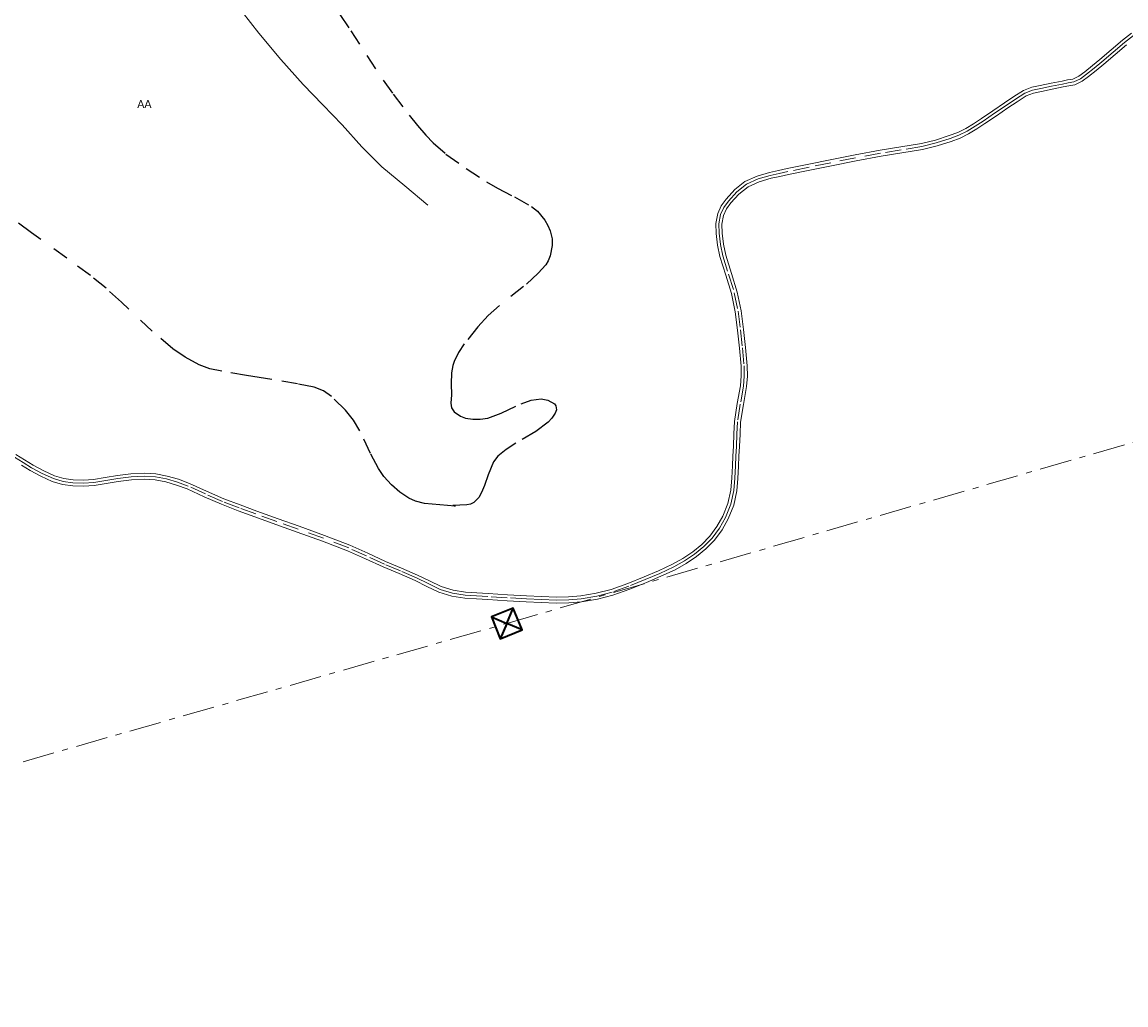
# Model space of a CAD drawing. Header units: metres. Extents: x 407555 to 411072, y 4571682 to 4574038.
# Tile 23 of 67: x 408265 to 408610, y 4573466 to 4573774. Entities that reach past the tile are written whole.
import ezdxf
from ezdxf.enums import TextEntityAlignment as Align

# ---------------------------------------------------------------- set-up
doc = ezdxf.new("R2010")
doc.units = ezdxf.units.M
doc.header["$MEASUREMENT"] = 0
doc.linetypes.add('bt5mv20_liniae', pattern=[17.375, 10, -2.75, 1.875, -2.75])
doc.linetypes.add('bt5mv20_nopinta', pattern=[10, 5, -5])
doc.layers.get('0').update_dxf_attribs({"lineweight": 15})
for name, color, linetype, lineweight in [('ARB01_CN', 7, 'Continuous', 15), ('ARB01_LN', 7, 'Continuous', 15), ('ELE01_LN', 7, 'Continuous', 15), ('FLU01_LN', 7, 'Continuous', 15), ('TOR02_PT', 7, 'Continuous', 15), ('VIA16_LN', 7, 'Continuous', 15), ('VIA19_LN', 7, 'Continuous', 15)]:
    doc.layers.add(name, color=color, linetype=linetype, lineweight=lineweight)
doc.styles.add('034', font='txt')

# ---------------------------------------------------------------- blocks, each defined once
blk = doc.blocks.new('TORRE')
at = {"color": 0, "linetype": 'ByBlock', "lineweight": -2}
for points in [[(2.500502, -2.500498, 0), (2.500498, 2.500502, 0), (-2.500502, 2.500498, 0), (0, 0, 0), (2.500498, 2.500502, 0)], [(-2.500502, 2.500498, 0), (-2.500498, -2.500502, 0), (2.500502, -2.500498, 0), (0, 0, 0), (-2.500498, -2.500502, 0)]]:
    blk.add_polyline3d(points, dxfattribs=at)

msp = doc.modelspace()

# ---------------------------------------------------------------- linework, layer by layer
at = {"layer": 'ARB01_LN', "color": 3, "linetype": 'bt5mv20_nopinta', "lineweight": 25}
for points in [[(408364.46, 4573775.96, 456.97), (408367.91, 4573770.92, 459.35), (408372.82, 4573763.18, 462.57), (408377.93, 4573755.5, 465.62), (408381.13, 4573751.07, 467.13), (408386.1, 4573744.5, 469.06), (408388.69, 4573741.31, 470.27), (408391.35, 4573738.22, 471.89), (408393.58, 4573735.9, 473.48), (408397.62, 4573732.36, 476.49), (408403.91, 4573727.88, 481.26), (408410.34, 4573723.69, 485.92), (408413.72, 4573721.68, 488.14), (408419.08, 4573718.96, 491.44), (408424.36, 4573716, 494.76), (408426.29, 4573714.47, 496.34), (408428.56, 4573711.65, 498.95), (408429.46, 4573710.06, 500.05), (408430.22, 4573708.37, 500.85), (408430.8, 4573705.87, 501.41), (408430.84, 4573703.72, 501.65), (408430.25, 4573700.48, 501.89), (408429.64, 4573699.01, 502.03), (408428.83, 4573697.72, 502.23), (408426.49, 4573695.06, 502.8), (408421.86, 4573690.9, 503.8), (408414.41, 4573685.03, 505.3), (408410.83, 4573681.87, 506.05), (408407.58, 4573678.33, 506.81), (408403.36, 4573673, 507.88), (408401.54, 4573670.27, 508.45), (408400.15, 4573667.47, 509.06), (408399.73, 4573666.19, 509.47), (408399.33, 4573663.94, 510.64), (408399.26, 4573660.52, 512.95), (408399.37, 4573657.1, 515), (408399.13, 4573654.42, 516.17), (408399.33, 4573653.05, 516.65), (408400.19, 4573651.75, 516.97), (408402.19, 4573650.35, 517.25), (408403.73, 4573649.79, 517.44), (408406.06, 4573649.48, 517.68), (408408.37, 4573649.5, 517.88), (408410.75, 4573649.82, 518.07), (408414.93, 4573651.32, 518.39), (408421.18, 4573654.3, 518.86), (408424.31, 4573655.41, 519.12), (408427.44, 4573655.82, 519.42), (408429.52, 4573655.44, 519.64), (408431.55, 4573654.28, 519.87), (408432.05, 4573653.67, 519.94), (408432.17, 4573652.39, 520.06), (408431.79, 4573651.34, 520.15), (408430.78, 4573649.81, 520.28), (408429.62, 4573648.57, 520.43), (408425.79, 4573645.64, 521.02), (408419.5, 4573641.92, 522.05), (408416.5, 4573640.01, 522.58), (408413.84, 4573637.85, 523.08), (408412.51, 4573636.09, 523.4), (408410.8, 4573632.04, 524.04), (408409.69, 4573628.76, 524.5), (408408.76, 4573626.48, 524.8), (408407.92, 4573625.01, 524.99), (408406.32, 4573623.38, 525.2), (408405.32, 4573622.9, 525.25), (408404.16, 4573622.69, 525.27), (408401.95, 4573622.58, 525.27), (408399.74, 4573622.47, 525.27), (408400.46, 4573622.29, 525.92), (408395.71, 4573622.7, 525.62)], [(408395.71, 4573622.7, 525.62), (408390.96, 4573623.11, 525.32), (408388.07, 4573623.78, 525.03), (408386.04, 4573624.73, 524.71), (408383.21, 4573626.67, 524.05), (408380.59, 4573628.94, 523.23), (408378.19, 4573631.57, 522.21), (408376.47, 4573634.06, 521.23), (408374.02, 4573638.69, 519.36), (408370.7, 4573645.78, 516.44), (408368.72, 4573649.15, 515.04), (408366.22, 4573652.24, 513.75), (408361.77, 4573656.58, 512.03), (408359.26, 4573658.32, 511.29), (408356.42, 4573659.43, 510.67), (408351.17, 4573660.51, 510.22), (408343.19, 4573661.81, 510.44), (408339.21, 4573662.45, 510.41), (408335.27, 4573663.16, 509.94), (408327.52, 4573664.45, 508.41), (408323.79, 4573665.24, 507.64), (408320.44, 4573666.42, 506.88), (408316.01, 4573668.86, 505.85), (408312.22, 4573671.5, 505.01), (408305.71, 4573676.96, 503.59), (408296.1, 4573686, 501.31), (408291.27, 4573690.38, 499.97), (408286.39, 4573694.35, 498.43), (408279.01, 4573699.76, 495.74), (408267.92, 4573707.77, 491.23), (408256.91, 4573716.06, 486.6)]]:
    msp.add_polyline3d(points, dxfattribs=at)
at = {"layer": 'ELE01_LN', "color": 1, "linetype": 'bt5mv20_liniae', "lineweight": 15}
msp.add_polyline3d([(407575.19, 4573344.93, 365.14), (407698.74, 4573379.92, 367.6), (408081.53, 4573489.85, 422.48), (408416.65, 4573585.59, 531.87), (408996.88, 4573753.26, 514.65), (409413.08, 4573872.63, 516.96), (409727.47, 4573963.24, 525.46), (409888.73, 4574009.43, 517.24)], dxfattribs=at)
at = {"layer": 'FLU01_LN', "color": 150, "linetype": 'Continuous', "lineweight": 15}
msp.add_polyline3d([(408391.92, 4573716.4, 476.88), (408384.77, 4573722.37, 471.45), (408377.61, 4573728.34, 466.01), (408371.27, 4573734.65, 461.22), (408365.14, 4573741.45, 456.77), (408359.05, 4573747.75, 452.52), (408352.97, 4573754.09, 448.48), (408345.93, 4573761.97, 443.94), (408339.07, 4573770.18, 439.41), (408333.82, 4573776.84, 435.76), (408328.95, 4573783.84, 432.1), (408324.54, 4573791.55, 428.34), (408320.19, 4573799.28, 424.64), (408315.03, 4573807.34, 421.06), (408309.58, 4573815.35, 417.96), (408303.62, 4573823.47, 415.05), (408297.39, 4573831.46, 412.34), (408292.16, 4573837.5, 410.35), (408286.88, 4573843.48, 408.36), (408281.18, 4573851.42, 405.68), (408275.55, 4573859.43, 403.08), (408271.34, 4573863.46, 401.77), (408267.01, 4573867.49, 400.56), (408262.63, 4573873.63, 399.1)], dxfattribs=at)
at = {"layer": 'VIA16_LN', "color": 42, "linetype": 'bt5mv20_nopinta', "lineweight": 15}
for points in [[(408612.7, 4573769.44, 496.1), (408609.93, 4573767.27, 496.68), (408606.37, 4573764.24, 497.19), (408602.82, 4573761.2, 497.72), (408600.46, 4573759.26, 498.21), (408598.07, 4573757.37, 498.71), (408596.16, 4573755.92, 499.1), (408594.03, 4573754.91, 499.48), (408592.28, 4573754.58, 499.64), (408590.54, 4573754.26, 499.77), (408587.12, 4573753.59, 500.12), (408583.72, 4573752.87, 500.48), (408581.18, 4573752.32, 500.72), (408578.77, 4573751.4, 500.99), (408575.79, 4573749.52, 501.51), (408572.87, 4573747.57, 502.05), (408569.28, 4573745.13, 502.72), (408565.7, 4573742.68, 503.39), (408563.22, 4573741.05, 503.81), (408560.68, 4573739.5, 504.17), (408558.1, 4573738.25, 504.41), (408555.4, 4573737.23, 504.56), (408551, 4573735.82, 504.64), (408546.54, 4573734.71, 504.71), (408540.07, 4573733.66, 505), (408533.61, 4573732.61, 505.5), (408525.79, 4573731.18, 506.26), (408518.02, 4573729.63, 507.2)], [(408518.02, 4573729.63, 507.2), (408511.3, 4573728.26, 508.17), (408504.59, 4573726.88, 509.15), (408501.84, 4573726.3, 509.55), (408499.09, 4573725.7, 509.92), (408495.32, 4573724.59, 510.29), (408491.68, 4573722.92, 510.64), (408488.64, 4573720.55, 511), (408486, 4573717.66, 511.4), (408484.58, 4573715.68, 511.67), (408483.54, 4573713.48, 511.95), (408483.02, 4573710.54, 512.27), (408483.08, 4573707.59, 512.59), (408483.55, 4573704.03, 513.19), (408484.25, 4573700.52, 513.83), (408486.07, 4573694.75, 514.67), (408487.84, 4573688.96, 515.48), (408489.02, 4573683.22, 516.34), (408489.75, 4573677.38, 517.19), (408490.38, 4573671.76, 517.87), (408490.91, 4573666.13, 518.53), (408490.97, 4573662.94, 518.96), (408490.73, 4573659.76, 519.4), (408489.72, 4573654.19, 520.17), (408488.87, 4573648.62, 520.96), (408488.67, 4573644.79, 521.57), (408488.49, 4573640.95, 522.22), (408488.35, 4573637.89, 522.75), (408488.21, 4573634.83, 523.27), (408487.99, 4573631, 523.77), (408487.7, 4573627.16, 524.19), (408486.77, 4573622.84, 524.69), (408485.09, 4573618.67, 525.2), (408483.22, 4573615.33, 525.7), (408480.95, 4573612.26, 526.3), (408478.31, 4573609.6, 526.98), (408475.41, 4573607.25, 527.68), (408472.26, 4573605.11, 528.44), (408468.94, 4573603.24, 529.2), (408464.51, 4573601.2, 529.94), (408459.99, 4573599.28, 530.41), (408454.83, 4573597.22, 530.86), (408449.58, 4573595.33, 531.29), (408444.8, 4573594.07, 531.65), (408439.9, 4573593.3, 531.96), (408436.03, 4573592.96, 532.07), (408432.16, 4573592.87, 532.04), (408427.48, 4573593.03, 531.91), (408422.8, 4573593.26, 531.74), (408416.78, 4573593.62, 531.53), (408410.77, 4573593.99, 531.1), (408407.2, 4573594.22, 530.7), (408403.63, 4573594.45, 530.3), (408399.64, 4573595.01, 529.85), (408395.77, 4573596.21, 529.39), (408392.07, 4573598.03, 528.89), (408388.37, 4573599.83, 528.35), (408383.38, 4573602.02, 527.56), (408378.35, 4573604.12, 526.79), (408372.79, 4573606.68, 525.98), (408367.19, 4573609.18, 525.18), (408359.32, 4573612.21, 524.08), (408351.42, 4573615.06, 522.99), (408344.76, 4573617.44, 521.88), (408338.1, 4573619.82, 520.8), (408332.92, 4573621.73, 520.15), (408327.74, 4573623.71, 519.56), (408322.36, 4573626.08, 518.93), (408316.99, 4573628.51, 518.31), (408313.64, 4573629.77, 517.94), (408310.16, 4573630.75, 517.57), (408306.75, 4573631.42, 517.17), (408303.32, 4573631.66, 516.75), (408299.14, 4573631.39, 516.32), (408294.96, 4573630.92, 515.89), (408291.19, 4573630.31, 515.32), (408287.42, 4573629.69, 514.69), (408284.18, 4573629.45, 514.28), (408280.93, 4573629.58, 513.87), (408277.82, 4573630, 513.37), (408274.8, 4573630.86, 512.83), (408271.34, 4573632.49, 512.3), (408267.98, 4573634.28, 511.76), (408265.32, 4573635.91, 511.14), (408262.62, 4573637.56, 510.47)]]:
    msp.add_polyline3d(points, dxfattribs=at)
at = {"layer": 'VIA19_LN', "color": 7, "linetype": 'Continuous', "lineweight": 15}
for points in [[(408468.51, 4573604.09, 529.2), (408471.76, 4573605.92, 528.44), (408474.84, 4573608.01, 527.68), (408477.67, 4573610.3, 526.98), (408480.23, 4573612.88, 526.3), (408482.42, 4573615.85, 525.7), (408484.23, 4573619.08, 525.2), (408485.85, 4573623.12, 524.69), (408486.76, 4573627.3, 524.19), (408487.04, 4573631.06, 523.77), (408487.26, 4573634.88, 523.27), (408487.4, 4573637.93, 522.75), (408487.54, 4573640.99, 522.22), (408487.72, 4573644.83, 521.57), (408487.92, 4573648.72, 520.96), (408488.78, 4573654.35, 520.17), (408489.79, 4573659.88, 519.4), (408490.01, 4573662.97, 518.96), (408489.96, 4573666.08, 518.53), (408489.43, 4573671.66, 517.87), (408488.81, 4573677.27, 517.19), (408488.08, 4573683.07, 516.34), (408486.92, 4573688.72, 515.48), (408485.16, 4573694.47, 514.67), (408483.33, 4573700.28, 513.83), (408482.61, 4573703.88, 513.19), (408482.13, 4573707.52, 512.59), (408482.07, 4573710.61, 512.27), (408482.63, 4573713.77, 511.95), (408483.76, 4573716.16, 511.67), (408485.26, 4573718.26, 511.4), (408487.99, 4573721.25, 511), (408491.18, 4573723.74, 510.64), (408494.99, 4573725.48, 510.29), (408498.85, 4573726.62, 509.92), (408501.64, 4573727.23, 509.55), (408504.4, 4573727.81, 509.15), (408511.11, 4573729.19, 508.17), (408517.83, 4573730.56, 507.2), (408525.61, 4573732.12, 506.26), (408533.45, 4573733.55, 505.5), (408539.92, 4573734.6, 505), (408546.35, 4573735.64, 504.71), (408550.74, 4573736.74, 504.64), (408555.09, 4573738.13, 504.56), (408557.72, 4573739.12, 504.41), (408560.22, 4573740.34, 504.17), (408562.72, 4573741.86, 503.81), (408565.17, 4573743.47, 503.39), (408568.75, 4573745.91, 502.72), (408572.34, 4573748.36, 502.05), (408575.27, 4573750.32, 501.51), (408578.34, 4573752.25, 500.99), (408580.91, 4573753.23, 500.72), (408583.52, 4573753.8, 500.48), (408586.93, 4573754.52, 500.12), (408590.36, 4573755.19, 499.77), (408592.11, 4573755.52, 499.64), (408593.73, 4573755.82, 499.48), (408595.67, 4573756.73, 499.1), (408597.49, 4573758.12, 498.71), (408599.86, 4573760, 498.21), (408602.21, 4573761.93, 497.72), (408605.76, 4573764.96, 497.19), (408609.33, 4573768.01, 496.68), (408612.13, 4573770.21, 496.1)], [(408464.89, 4573600.33, 529.94), (408469.37, 4573602.39, 529.2), (408472.76, 4573604.3, 528.44), (408475.98, 4573606.49, 527.68), (408478.95, 4573608.89, 526.98), (408481.67, 4573611.64, 526.3), (408484.02, 4573614.82, 525.7), (408485.95, 4573618.26, 525.2), (408487.68, 4573622.56, 524.69), (408488.64, 4573627.02, 524.19), (408488.94, 4573630.94, 523.77), (408489.16, 4573634.78, 523.27), (408489.3, 4573637.85, 522.75), (408489.44, 4573640.91, 522.22), (408489.62, 4573644.74, 521.57), (408489.82, 4573648.52, 520.96), (408490.66, 4573654.03, 520.17), (408491.67, 4573659.64, 519.4), (408491.92, 4573662.92, 518.96), (408491.86, 4573666.18, 518.53), (408491.32, 4573671.86, 517.87), (408490.69, 4573677.49, 517.19), (408489.96, 4573683.38, 516.34), (408488.76, 4573689.2, 515.48), (408486.98, 4573695.03, 514.67), (408485.17, 4573700.76, 513.83), (408484.49, 4573704.19, 513.19), (408484.03, 4573707.66, 512.59), (408483.98, 4573710.46, 512.27), (408484.45, 4573713.19, 511.95), (408485.41, 4573715.19, 511.67), (408486.74, 4573717.06, 511.4), (408489.28, 4573719.85, 511), (408492.18, 4573722.1, 510.64), (408495.65, 4573723.7, 510.29), (408499.33, 4573724.78, 509.92), (408502.04, 4573725.37, 509.55), (408504.78, 4573725.95, 509.15), (408511.49, 4573727.33, 508.17), (408518.21, 4573728.7, 507.2), (408525.97, 4573730.25, 506.26), (408533.77, 4573731.67, 505.5), (408540.23, 4573732.72, 505), (408546.73, 4573733.78, 504.71), (408551.26, 4573734.91, 504.64), (408555.71, 4573736.33, 504.56), (408558.47, 4573737.37, 504.41), (408561.14, 4573738.66, 504.17), (408563.73, 4573740.25, 503.81), (408566.23, 4573741.89, 503.39), (408569.82, 4573744.34, 502.72), (408573.4, 4573746.78, 502.05), (408576.31, 4573748.72, 501.51), (408579.2, 4573750.55, 500.99), (408581.46, 4573751.41, 500.72), (408583.92, 4573751.94, 500.48), (408587.31, 4573752.65, 500.12), (408590.72, 4573753.33, 499.77), (408592.46, 4573753.65, 499.64), (408594.33, 4573754, 499.48), (408596.66, 4573755.1, 499.1), (408598.65, 4573756.62, 498.71), (408601.06, 4573758.52, 498.21), (408603.43, 4573760.47, 497.72), (408606.99, 4573763.52, 497.19), (408610.53, 4573766.53, 496.68)], [(408263.06, 4573638.41, 510.47), (408265.81, 4573636.72, 511.14), (408268.45, 4573635.11, 511.76), (408271.76, 4573633.34, 512.3), (408275.14, 4573631.75, 512.83), (408278.02, 4573630.93, 513.37), (408281.01, 4573630.53, 513.87), (408284.17, 4573630.4, 514.28), (408287.31, 4573630.64, 514.69), (408291.03, 4573631.25, 515.32), (408294.83, 4573631.86, 515.89), (408299.06, 4573632.34, 516.32), (408303.32, 4573632.61, 516.75), (408306.87, 4573632.37, 517.17), (408310.38, 4573631.68, 517.57), (408313.93, 4573630.67, 517.94), (408317.35, 4573629.39, 518.31), (408322.74, 4573626.94, 518.93), (408328.1, 4573624.59, 519.56), (408333.25, 4573622.62, 520.15), (408338.42, 4573620.71, 520.8), (408345.08, 4573618.34, 521.88), (408351.74, 4573615.96, 522.99), (408359.65, 4573613.1, 524.08), (408367.55, 4573610.06, 525.18), (408373.19, 4573607.55, 525.98), (408378.73, 4573604.99, 526.79), (408383.75, 4573602.9, 527.56), (408388.77, 4573600.69, 528.35), (408392.48, 4573598.88, 528.89), (408396.12, 4573597.1, 529.39), (408399.84, 4573595.94, 529.85), (408403.73, 4573595.4, 530.3), (408407.26, 4573595.17, 530.7), (408410.83, 4573594.94, 531.1), (408416.84, 4573594.57, 531.53), (408422.85, 4573594.21, 531.74), (408427.52, 4573593.98, 531.91), (408432.17, 4573593.82, 532.04), (408435.98, 4573593.91, 532.07), (408439.78, 4573594.24, 531.96), (408444.6, 4573595, 531.65), (408449.3, 4573596.24, 531.29), (408454.49, 4573598.11, 530.86), (408459.63, 4573600.16, 530.41), (408464.12, 4573602.07, 529.94), (408468.51, 4573604.09, 529.2)], [(408264.82, 4573635.1, 511.14), (408267.51, 4573633.45, 511.76), (408270.91, 4573631.64, 512.3), (408274.46, 4573629.97, 512.83), (408277.63, 4573629.06, 513.37), (408280.85, 4573628.63, 513.87), (408284.2, 4573628.5, 514.28), (408287.53, 4573628.74, 514.69), (408291.34, 4573629.38, 515.32), (408295.09, 4573629.98, 515.89), (408299.22, 4573630.44, 516.32), (408303.32, 4573630.71, 516.75), (408306.62, 4573630.48, 517.17), (408309.94, 4573629.82, 517.57), (408313.34, 4573628.86, 517.94), (408316.63, 4573627.63, 518.31), (408321.97, 4573625.21, 518.93), (408327.38, 4573622.83, 519.56), (408332.58, 4573620.84, 520.15), (408337.78, 4573618.93, 520.8), (408344.44, 4573616.55, 521.88), (408351.1, 4573614.16, 522.99), (408358.99, 4573611.32, 524.08), (408366.83, 4573608.3, 525.18), (408372.4, 4573605.81, 525.98), (408377.97, 4573603.25, 526.79), (408383, 4573601.15, 527.56), (408387.97, 4573598.97, 528.35), (408391.65, 4573597.17, 528.89), (408395.42, 4573595.32, 529.39), (408399.43, 4573594.08, 529.85), (408403.53, 4573593.5, 530.3), (408407.13, 4573593.27, 530.7), (408410.71, 4573593.04, 531.1), (408416.73, 4573592.67, 531.53), (408422.75, 4573592.31, 531.74), (408427.44, 4573592.08, 531.91), (408432.15, 4573591.92, 532.04), (408436.08, 4573592.01, 532.07), (408440.02, 4573592.36, 531.96), (408444.99, 4573593.14, 531.65), (408449.86, 4573594.42, 531.29), (408455.16, 4573596.34, 530.86), (408460.35, 4573598.4, 530.41), (408464.89, 4573600.33, 529.94)]]:
    msp.add_polyline3d(points, dxfattribs=at)

# ---------------------------------------------------------------- block references
at = {"layer": 'TOR02_PT', "color": 1, "linetype": 'Continuous', "lineweight": 35, "xscale": 1.467002, "yscale": 1.467002, "zscale": 1.467002, "rotation": 22.018939}
msp.add_blockref('TORRE', (408416.65, 4573585.59, 531.87), dxfattribs=at)

# ---------------------------------------------------------------- texts
at = {"layer": 'ARB01_CN', "color": 251, "linetype": 'Continuous', "lineweight": 0, "style": '034'}
msp.add_text('AA', height=2.5, dxfattribs=at).set_placement((408303.27, 4573748), align=Align.MIDDLE_CENTER)

doc.saveas('drawing.dxf')
